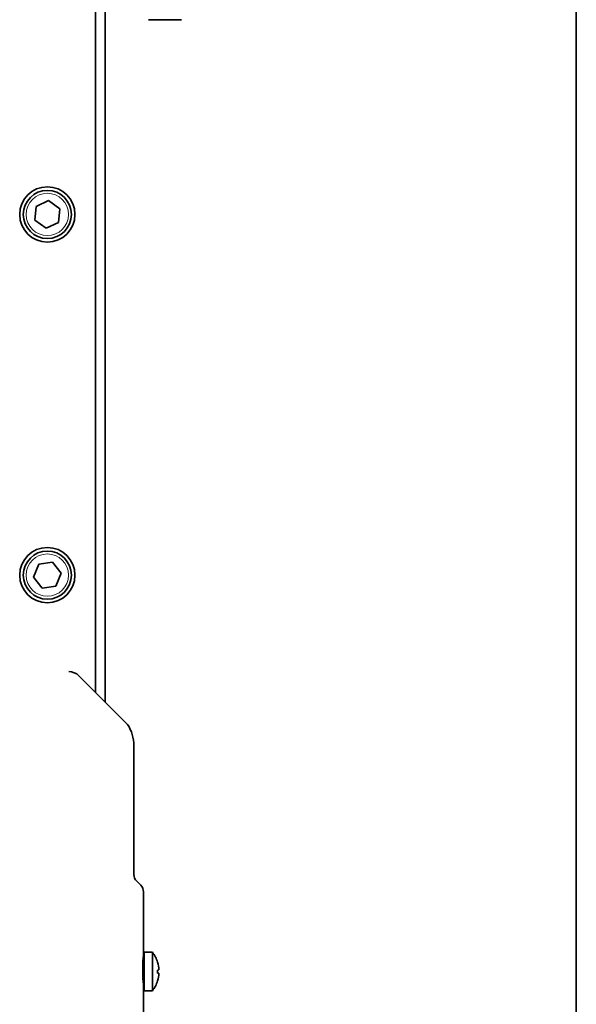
# Model space of a CAD drawing. Header units: millimetres. Extents: x 0 to 7128, y 0 to 5040.
# Tile 177 of 215: x 6555 to 6671, y 1663 to 1868. Entities that reach past the tile are written whole.
import ezdxf

# ---------------------------------------------------------------- set-up
doc = ezdxf.new("R2010")
doc.units = ezdxf.units.MM
doc.header["$LTSCALE"] = 12
doc.layers.add('Spigoli tangenti visibili(ISO)', color=7, linetype='Continuous', lineweight=15, true_color=0x00803f)
doc.layers.add('Spigoli visibili(ISO)', color=7, linetype='Continuous', lineweight=35)

msp = doc.modelspace()

# ---------------------------------------------------------------- linework, layer by layer
at = {"layer": 'Spigoli tangenti visibili(ISO)'}
for centre in [(6561.218, 1827.151), (6561.218, 1752.151)]:
    msp.add_circle(centre, 4.4, dxfattribs=at)
at = {"layer": 'Spigoli visibili(ISO)'}
for p, q in [((6671.218, 1457.151), (6671.218, 2132.151)), ((6571.218, 2076.651), (6571.218, 1727.796)), ((6571.218, 1727.796), (6571.218, 1918.077)), ((6573.218, 1725.793), (6573.218, 1918.077)), ((6589.151, 1867.651), (6582.251, 1867.651)), ((6558.593, 1825.95), (6558.866, 1828.824)), ((6558.866, 1828.824), (6561.491, 1830.025)), ((6561.491, 1830.025), (6563.843, 1828.352)), ((6563.843, 1828.352), (6563.571, 1825.478)), ((6560.946, 1824.277), (6558.593, 1825.95)), ((6563.571, 1825.478), (6560.946, 1824.277)), ((6559.431, 1754.418), (6562.288, 1754.832)), ((6562.288, 1754.832), (6564.075, 1752.566)), ((6558.361, 1751.736), (6559.431, 1754.418)), ((6560.149, 1749.47), (6558.361, 1751.736)), ((6564.075, 1752.566), (6563.006, 1749.884)), ((6563.006, 1749.884), (6560.149, 1749.47)), ((6567.801, 1731.219), (6577.914, 1721.089)), ((6579.218, 1716.711), (6579.218, 1689.923)), ((6579.804, 1688.509), (6580.633, 1687.68)), ((6581.218, 1686.266), (6581.218, 1672.845)), ((6581.191, 1672.845), (6581.218, 1672.845)), ((6581.339, 1665.725), (6581.339, 1673.725)), ((6581.339, 1673.725), (6583.063, 1673.725)), ((6583.063, 1665.725), (6583.063, 1673.725)), ((6584.146, 1671.656), (6584.14, 1671.651)), ((6584.42, 1670.072), (6584.14, 1670.031)), ((6584.14, 1669.419), (6584.42, 1669.378)), ((6581.191, 1667.345), (6581.218, 1667.345)), ((6581.218, 1667.345), (6581.218, 1660.095)), ((6584.14, 1667.799), (6584.146, 1667.794)), ((6581.339, 1665.725), (6583.063, 1665.725))]:
    msp.add_line(p, q, dxfattribs=at)
for centre, radius in [((6561.218, 1827.151), 5.75), ((6561.218, 1827.151), 5), ((6561.218, 1752.151), 5.75), ((6561.218, 1752.151), 5)]:
    msp.add_circle(centre, radius, dxfattribs=at)
for centre, radius, start, end in [((6565.678, 1729.1), 3, 44.95268, 90), ((6571.218, 1716.711), 8, 0, 33.17851), ((6581.218, 1689.923), 2, 180, 225), ((6579.218, 1686.266), 2, 0, 45), ((6577.939, 1669.725), 6.5, 17.28214, 37.97987), ((6580.721, 1672.075), 0.618, 306.40635, 0), ((6580.721, 1667.375), 0.618, 0, 48.65519), ((6577.939, 1669.725), 6.5, 322.02013, 342.71786)]:
    msp.add_arc(centre, radius, start, end, dxfattribs=at)
for centre, major_axis, ratio, start_param, end_param in [((6578.024, 1669.725), (0, 6.473), 0.989533, 4.7660667, 5.0144431), ((6579.811, 1669.725), (0, 5.88), 0.7371541, 4.6602657, 4.7645122), ((6578.024, 1669.725), (0, 6.473), 0.989533, 4.4103348, 4.6587112)]:
    msp.add_ellipse(centre, major_axis=major_axis, ratio=ratio, start_param=start_param, end_param=end_param, dxfattribs=at)
msp.add_open_spline([(6581.191, 1672.845), (6581.181, 1672.845), (6581.168, 1672.776), (6581.139, 1672.495), (6581.123, 1672.283), (6581.096, 1671.795), (6581.083, 1671.486), (6581.065, 1670.808), (6581.06, 1670.44), (6581.06, 1669.749), (6581.065, 1669.381), (6581.083, 1668.704), (6581.096, 1668.395), (6581.123, 1667.906), (6581.139, 1667.695), (6581.168, 1667.414), (6581.181, 1667.345), (6581.191, 1667.345)], degree=3, knots=[-1.24355722, -1.24355722, -1.24355722, -1.24355722, -1.13986713, -1.13986713, -1.03617705, -1.03617705, -0.93257443, -0.93257443, -0.82897181, -0.82897181, -0.72536918, -0.72536918, -0.62176656, -0.62176656, -0.51807648, -0.51807648, -0.4143864, -0.4143864, -0.4143864, -0.4143864], dxfattribs=at)

doc.saveas('drawing.dxf')
